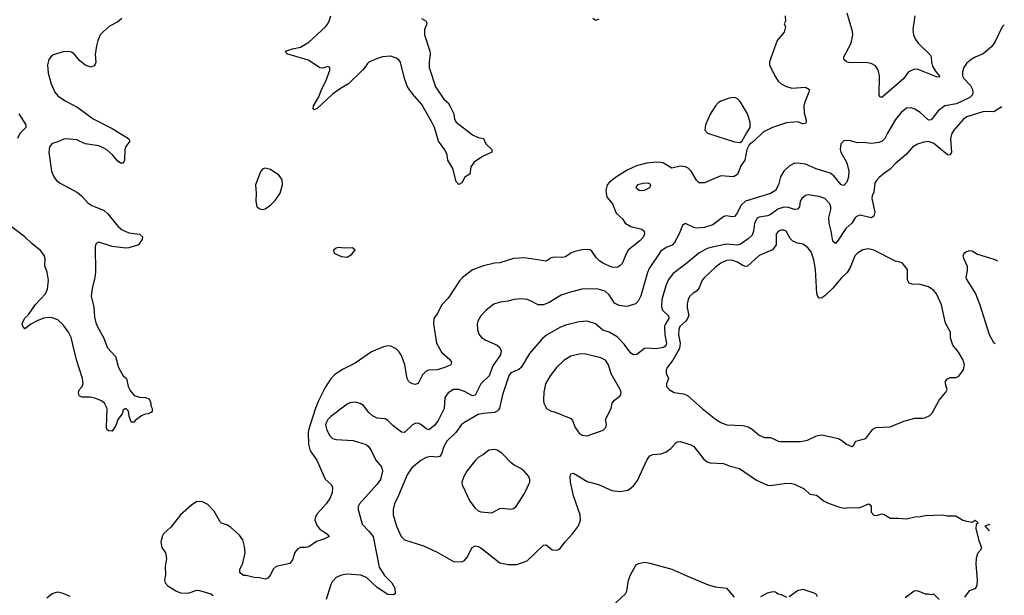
# Model space of a CAD drawing. Header units: inches. Extents: x 1839270 to 1929235, y 762242 to 910350.
# Tile 209 of 256: x 1915111 to 1922326, y 823559 to 827782. Entities that reach past the tile are written whole.
import ezdxf

# ---------------------------------------------------------------- set-up
doc = ezdxf.new("R2010")
doc.units = ezdxf.units.IN
doc.header["$MEASUREMENT"] = 0
doc.layers.add('B9812', color=7, linetype='Continuous')
doc.layers.add('B9822', color=7, linetype='Continuous')

msp = doc.modelspace()

# ---------------------------------------------------------------- linework, layer by layer
at = {"layer": 'B9812', "color": 5}
for points, elevation in [([(1918056.3, 827790), (1918090.4, 827770), (1918093.7, 827750), (1918078.5, 827710), (1918078.2, 827670), (1918116.9, 827550), (1918119.7, 827530), (1918111.8, 827470), (1918112.7, 827430), (1918157.6, 827290), (1918219, 827199), (1918250, 827170.5), (1918263.1, 827150), (1918292.7, 827090), (1918296.3, 827050), (1918310.4, 827030), (1918430, 826936.4), (1918470, 826918), (1918510.5, 826910.5), (1918528.2, 826870), (1918570.7, 826830), (1918571, 826810), (1918502.3, 826777.7), (1918442.7, 826737.3), (1918418.2, 826701.8), (1918410, 826649), (1918373.2, 826626.8), (1918350, 826584), (1918330, 826573.2), (1918310, 826594), (1918284.7, 826690), (1918249.4, 826750), (1918242.7, 826790), (1918226.6, 826826.6), (1918180.7, 826890), (1918149.8, 826990), (1918132.1, 827030), (1918058.4, 827158.4), (1917990, 827237.1), (1917954.1, 827290), (1917929.9, 827350), (1917900.8, 827470), (1917890, 827486.6), (1917870, 827498.7), (1917830, 827512.7), (1917770, 827507.8), (1917725.4, 827494.6), (1917670.2, 827469.7), (1917659, 827461), (1917640.9, 827430), (1917622.7, 827410), (1917521.1, 827310), (1917462.7, 827277.3), (1917404.4, 827235.5), (1917290, 827129.7), (1917270, 827120.7), (1917260.7, 827130), (1917263, 827150), (1917304.1, 827215.9), (1917322.3, 827270), (1917355.1, 827330), (1917382.9, 827410), (1917384, 827430), (1917370, 827438), (1917333.5, 827426.5), (1917310, 827428), (1917250.7, 827470.7), (1917223.9, 827483.9), (1917069.3, 827530), (1917059.3, 827550), (1917110, 827567.6), (1917170, 827581.1), (1917230, 827615.9), (1917352.8, 827730), (1917369.7, 827750), (1917382.6, 827777.4), (1917391.1, 827810)], 580), ([(1915860.3, 827790), (1915830, 827766.2), (1915770, 827732.9), (1915724.2, 827695.8), (1915700.2, 827670), (1915683.5, 827630), (1915674, 827590), (1915665.2, 827525.3), (1915668.4, 827470), (1915664.7, 827455.3), (1915655.8, 827444.2), (1915630, 827433.6), (1915590, 827448.4), (1915550, 827481.7), (1915510, 827532.1), (1915490, 827543.5), (1915468.2, 827548.2), (1915430, 827545.5), (1915350, 827520.5), (1915325.2, 827490), (1915315.2, 827450), (1915319.6, 827390), (1915342.4, 827310), (1915368.1, 827250), (1915390, 827223.6), (1915445.5, 827185.5), (1915537.3, 827137.3), (1915650, 827054.9), (1915790, 826984.4), (1915907.7, 826910), (1915919.1, 826890), (1915889.1, 826850.9), (1915881.1, 826830), (1915878.4, 826750), (1915870, 826729.2), (1915850, 826729.3), (1915830, 826742.9), (1915791.3, 826791.3), (1915750, 826826.6), (1915722.4, 826842.4), (1915690, 826855.7), (1915591.8, 826871.8), (1915530, 826899.8), (1915450, 826907.1), (1915435.2, 826904.8), (1915390, 826884.4), (1915350, 826872.4), (1915330.3, 826850), (1915324.6, 826810), (1915344.4, 826670), (1915360.4, 826630), (1915382, 826602), (1915403.7, 826583.7), (1915534.3, 826514.3), (1915564.9, 826490), (1915610, 826438.4), (1915638.7, 826418.7), (1915730, 826382.6), (1915758, 826358), (1915830, 826266.7), (1915861, 826241), (1915910, 826218.7), (1915990, 826207.3), (1916010.8, 826190), (1916007.7, 826170), (1915982.8, 826130), (1915910, 826107.3), (1915890, 826104.7), (1915790, 826118), (1915690, 826149.4), (1915670, 826137.2), (1915663.7, 826116.3), (1915667.9, 825930), (1915662.4, 825890), (1915641.5, 825810), (1915634.3, 825754.3), (1915653.5, 825673.5), (1915660, 825600), (1915670, 825559.1), (1915684, 825524), (1915724.7, 825450), (1915755.1, 825375.1), (1915813.4, 825310), (1915836.3, 825230), (1915870.4, 825170.4), (1915893.4, 825150), (1915906.8, 825090), (1915921.3, 825061.3), (1915950, 825026), (1915990, 825014), (1916034, 825010), (1916059.8, 824999.8), (1916071, 824970), (1916071, 824950), (1916081, 824930), (1916081, 824910), (1916076.3, 824903.7), (1916052, 824890), (1916030, 824887), (1916003.8, 824876.2), (1915957.3, 824842.7), (1915949.4, 824829.4), (1915929, 824830), (1915914, 824874), (1915908.7, 824910), (1915890, 824928.7), (1915876.9, 824923.1), (1915870, 824918), (1915861, 824890), (1915830.4, 824849.6), (1915816, 824804), (1915790, 824764), (1915764.7, 824764.7), (1915753.2, 824773.2), (1915747.2, 824787.2), (1915751.5, 824930), (1915732, 824970), (1915710, 824985.1), (1915670, 825002.4), (1915630, 825011.8), (1915570, 825012.3), (1915550, 825021.2), (1915544.5, 825030), (1915541.6, 825050), (1915549.7, 825070), (1915568.5, 825091.6), (1915576.3, 825110), (1915572.6, 825150), (1915527.1, 825287.1), (1915488.4, 825450), (1915469.1, 825490), (1915430, 825543.1), (1915390, 825579.8), (1915350, 825594.4), (1915324, 825596), (1915288.4, 825591.6), (1915244.1, 825575.9), (1915192.3, 825547.7), (1915150, 825513.2), (1915133.8, 825533.8), (1915129.8, 825550), (1915146.4, 825590), (1915177.3, 825622.7), (1915227.2, 825692.8), (1915299.8, 825770), (1915315.2, 825804.8), (1915322.5, 825870), (1915313.6, 825930), (1915296.5, 825976.5), (1915297.2, 826030), (1915291.4, 826051.4), (1915267, 826087), (1915199.5, 826139.5), (1915147.8, 826190), (1915042.3, 826270)], 580), ([(1919355.5, 827784.5), (1919330, 827775.3), (1919310, 827789)], 580), ([(1915104.9, 827090), (1915157.3, 827010), (1915156.3, 826990), (1915112.6, 826947.4), (1915095.6, 826910)], 560), ([(1920000, 826697.2), (1919990, 826701.7), (1919950, 826708.3), (1919890, 826693), (1919828.9, 826728.9), (1919810, 826734.7), (1919770, 826737.5), (1919704.9, 826730), (1919631.8, 826710), (1919562.9, 826677.1), (1919485.2, 826630), (1919433.4, 826590), (1919415.9, 826570), (1919406.5, 826530), (1919410.9, 826490.9), (1919416.8, 826476.8), (1919455.1, 826430), (1919482, 826362), (1919530, 826319.5), (1919548.7, 826290), (1919590, 826264.4), (1919670, 826244.9), (1919688.2, 826230), (1919690.3, 826210.3), (1919681.7, 826190), (1919658.8, 826161.2), (1919570.2, 826089.8), (1919556.9, 826070), (1919525.9, 825994.2), (1919510, 825975.1), (1919493.4, 825966.6), (1919470, 825963.5), (1919450, 825967.2), (1919390, 825992.2), (1919363, 826010), (1919336.1, 826036.1), (1919304.2, 826084.2), (1919292.3, 826092.3), (1919270, 826095.3), (1919230, 826092.7), (1919178.6, 826081.4), (1919150.7, 826069.3), (1919110, 826043), (1919090, 826038.3), (1919030, 826040.3), (1919005.4, 826034.6), (1918970.3, 826009.7), (1918810, 826034.9), (1918730, 826030.7), (1918630, 825996.9), (1918590, 825995.8), (1918510, 825976.9), (1918430, 825946.9), (1918357.1, 825890), (1918335, 825865), (1918250, 825738), (1918203.8, 825690), (1918174, 825630), (1918145.8, 825590), (1918143.2, 825550), (1918166.7, 825410), (1918203, 825343), (1918264.4, 825290), (1918275.8, 825270), (1918270.4, 825250), (1918227.7, 825230), (1918170, 825212.4), (1918110, 825210.9), (1918090, 825202.6), (1918064.1, 825175.9), (1918030, 825112.7), (1918010, 825106.6), (1917990, 825109.5), (1917970, 825119.3), (1917960.9, 825130), (1917949.7, 825149.7), (1917934.2, 825250), (1917910, 825317.6), (1917890, 825348.2), (1917870, 825368.2), (1917830, 825387.1), (1917810, 825388.4), (1917777.8, 825382.2), (1917690, 825344.7), (1917570, 825261.2), (1917481.2, 825218.8), (1917421.6, 825178.4), (1917392.4, 825147.6), (1917352.6, 825087.4), (1917299.4, 824980.6), (1917275.6, 824924.4), (1917228.3, 824770), (1917225.8, 824750), (1917226.9, 824666.9), (1917240.4, 824620.4), (1917288.7, 824550), (1917350.5, 824410.5), (1917393.4, 824373.4), (1917403.8, 824350), (1917402, 824310), (1917384.6, 824270), (1917356, 824230), (1917290, 824158.3), (1917275.9, 824130), (1917274.7, 824110), (1917290, 824068.9), (1917310, 824044.4), (1917361.6, 824010), (1917378, 823990), (1917345.8, 823974.2), (1917285.1, 823954.9), (1917230, 823915.4), (1917210, 823909.7), (1917170, 823911.1), (1917150, 823899.7), (1917127.6, 823872.4), (1917110, 823820.9), (1917090, 823793.3), (1916989.5, 823770.5), (1916968.8, 823751.2), (1916950, 823709.4), (1916930, 823685.1), (1916910, 823678.4), (1916867.5, 823687.5), (1916830, 823689.7), (1916770, 823705.6), (1916750, 823705.6), (1916730, 823721.2), (1916724.5, 823730), (1916725.1, 823750), (1916745.6, 823794.4), (1916763.5, 823870), (1916758.2, 823918.2), (1916745.9, 823965.9), (1916721.2, 824001.2), (1916657.3, 824057.2), (1916633.6, 824073.6), (1916590, 824089.6), (1916579.1, 824099.1), (1916535.8, 824175.8), (1916490, 824226), (1916450, 824246.2), (1916410, 824247.4), (1916370, 824221), (1916290, 824148.6), (1916219.8, 824060.2), (1916164.9, 824010), (1916154.6, 823990), (1916144.9, 823950), (1916153, 823910), (1916179.1, 823870), (1916186, 823830), (1916177, 823770), (1916180.4, 823710), (1916173, 823670), (1916178, 823650), (1916197.3, 823630), (1916259.1, 823590), (1916290, 823576.9), (1916344.7, 823575.3), (1916410, 823596.3), (1916430, 823595.5), (1916512, 823570), (1916530, 823558)], 620), ([(1920000, 826280.6), (1919990, 826285.4), (1919979.3, 826280.7), (1919968.5, 826271.5), (1919943.8, 826210), (1919910, 826146.3), (1919891.5, 826128.5), (1919849, 826111), (1919810, 826082.7), (1919724.2, 825955.8), (1919712.1, 825927.9), (1919663.8, 825756.2), (1919644.2, 825715.8), (1919622.6, 825697.4), (1919570, 825679.3), (1919550, 825677.5), (1919504.5, 825684.5), (1919470, 825702.4), (1919430, 825764.2), (1919400.9, 825790), (1919350, 825805.1), (1919250, 825807.1), (1919230, 825805.4), (1919130, 825778), (1919080, 825760), (1918990, 825706.4), (1918950, 825690.9), (1918910, 825691.1), (1918850, 825723), (1918830, 825729.7), (1918790, 825733.5), (1918731.4, 825728.6), (1918690, 825717.4), (1918632, 825710), (1918586.1, 825693.9), (1918530, 825652), (1918490, 825609.3), (1918468.5, 825570), (1918464.4, 825550), (1918466.4, 825510), (1918476.1, 825476.1), (1918494.8, 825450), (1918526.8, 825430), (1918610, 825393.1), (1918630, 825376.4), (1918639.6, 825350), (1918635.6, 825324.4), (1918577.7, 825242.3), (1918551.3, 825170), (1918489.3, 825110), (1918450, 825026.6), (1918430, 825022), (1918370, 825054.6), (1918330, 825068.7), (1918290, 825068.3), (1918250, 825044.7), (1918225.8, 825010), (1918222.2, 824930), (1918178.6, 824841.4), (1918150, 824805.3), (1918110, 824774), (1918090, 824779.7), (1918050, 824813.5), (1918030, 824821), (1918010, 824820.4), (1917989.3, 824810.7), (1917930, 824754.7), (1917910, 824756.3), (1917846.2, 824806.2), (1917810, 824842), (1917790, 824854.5), (1917730, 824859.3), (1917696.2, 824876.2), (1917670, 824899.3), (1917630, 824951.8), (1917605.9, 824965.9), (1917570, 824976.2), (1917530, 824971.8), (1917510, 824961.6), (1917390, 824869.8), (1917370.2, 824850), (1917358.8, 824830), (1917352.2, 824810), (1917361.8, 824770), (1917384.6, 824730), (1917404.4, 824710), (1917430, 824701.2), (1917555.1, 824695.1), (1917650, 824665.5), (1917668.8, 824648.8), (1917690, 824617.3), (1917722, 824550), (1917762.8, 824502.8), (1917769.1, 824469.1), (1917754.7, 824410), (1917730, 824375.1), (1917602, 824230), (1917592, 824210), (1917591.8, 824190), (1917621.6, 824081.6), (1917670.2, 824030.2), (1917700.8, 823990), (1917746.2, 823766.2), (1917785.6, 823705.6), (1917838, 823650), (1917850.6, 823630), (1917860.7, 823610), (1917863.6, 823576.4), (1917862, 823570), (1917850, 823562), (1917810, 823566), (1917730, 823618), (1917651.8, 823690), (1917610, 823706.9), (1917510, 823714.7), (1917470, 823707), (1917430, 823689.3), (1917401.4, 823658.6), (1917390, 823639), (1917357, 823530)], 640), ([(1920000, 825995.9), (1919990, 825987.6), (1919900, 825920), (1919864.7, 825875.3), (1919845, 825830), (1919816.6, 825730), (1919815.3, 825675.3), (1919822.8, 825650), (1919866.2, 825610), (1919868.4, 825590), (1919842.8, 825550), (1919836.1, 825530), (1919838.9, 825470), (1919851.5, 825410), (1919846.3, 825390), (1919830, 825377.8), (1919773.3, 825366.7), (1919710, 825372.2), (1919690.2, 825369.8), (1919633.2, 825326.8), (1919610, 825323.5), (1919590, 825336.2), (1919540.6, 825400.6), (1919490, 825455), (1919429.8, 825489.9), (1919385.4, 825505.4), (1919330, 825549.7), (1919269.7, 825569.7), (1919210, 825566.2), (1919110, 825541.4), (1919070, 825524.1), (1918971.4, 825468.6), (1918939, 825441), (1918846.9, 825333.1), (1918785.5, 825230), (1918770, 825216.8), (1918710, 825192.1), (1918694.4, 825170), (1918648.8, 825028.8), (1918627.7, 824932.3), (1918619.8, 824920.2), (1918610, 824909.8), (1918590, 824900.7), (1918510, 824894), (1918470, 824884.6), (1918370, 824827.1), (1918348.8, 824811.2), (1918306.1, 824753.9), (1918241.3, 824690), (1918218.4, 824650), (1918202.7, 824597.3), (1918190, 824576.9), (1918170, 824571.8), (1918122.7, 824577.3), (1918088.6, 824571.4), (1918051, 824549), (1917985.7, 824494.3), (1917950, 824443.7), (1917887.6, 824292.4), (1917856.9, 824230), (1917846.9, 824190), (1917849.1, 824150), (1917872.5, 824067.5), (1917906.5, 823990), (1917930, 823965.3), (1918070, 823922.6), (1918170, 823874.9), (1918290, 823808.2), (1918350, 823805.5), (1918370, 823814), (1918390, 823838.8), (1918427.3, 823910), (1918450, 823922.4), (1918470, 823918.7), (1918490, 823907.2), (1918630, 823797), (1918690, 823785.3), (1918753.9, 823786.1), (1918830, 823811.8), (1918950, 823927.3), (1918970, 823930.6), (1919012.7, 823892.7), (1919050, 823890.4), (1919070, 823901.6), (1919107.6, 823952.4), (1919162.4, 824010), (1919205.6, 824070), (1919219.7, 824110), (1919217.3, 824150), (1919169.7, 824290), (1919148, 824390), (1919146, 824430), (1919150, 824450.8), (1919170, 824456.3), (1919270, 824394), (1919352.4, 824372.4), (1919450, 824328.5), (1919510, 824320.5), (1919569.6, 824330.4), (1919610, 824362), (1919637.6, 824402.4), (1919710, 824554.8), (1919730, 824583), (1919750, 824592.4), (1919810, 824598.4), (1919848.1, 824611.9), (1919883, 824637), (1919920.7, 824679.3), (1919930, 824686), (1919950, 824688.4), (1920000, 824673.4)], 660), ([(1920000, 825582.5), (1919993.6, 825570), (1919949, 825530), (1919940.4, 825510), (1919938.9, 825470), (1919951, 825410), (1919945, 825370), (1919896.5, 825283.5), (1919854.9, 825230), (1919848, 825210), (1919848, 825188), (1919866, 825150), (1919851, 825110), (1919851.3, 825090), (1919871, 825070), (1919907.5, 825047.5), (1919976.5, 825036.5), (1920000, 825026.5)], 680), ([(1919450, 823477.3), (1919549.4, 823570.6), (1919561.2, 823590), (1919572.7, 823670), (1919586, 823710), (1919624.1, 823775.9), (1919630, 823784.7), (1919646.3, 823793.7), (1919690, 823802), (1919730, 823795.6), (1919890.1, 823750.1), (1920000, 823703)], 640), ([(1915482, 823550), (1915430, 823573.2), (1915390, 823582.9), (1915370, 823578.9), (1915350, 823569.6), (1915310, 823539.2)], 620)]:
    msp.add_lwpolyline(points, dxfattribs=dict(at, elevation=elevation))
for points, elevation in [([(1916910, 826692.7), (1916890, 826684), (1916875.2, 826664.8), (1916840.3, 826570), (1916844.6, 826510), (1916841.1, 826450), (1916848.5, 826410), (1916870, 826393), (1916890, 826388.2), (1916910, 826394.4), (1916950, 826420.3), (1916984, 826456), (1917018.7, 826510), (1917036.4, 826570), (1917033.6, 826610), (1917010, 826640.9), (1916950, 826682)], 620), ([(1919690, 826583.5), (1919639.3, 826570), (1919627.2, 826550), (1919630, 826545.5), (1919650, 826530.4), (1919670, 826529.1), (1919690, 826532.2), (1919729.3, 826550), (1919737, 826570), (1919720.5, 826580.5)], 640), ([(1917450, 826111.2), (1917430, 826106.6), (1917410.7, 826090), (1917414.8, 826070), (1917430, 826060.5), (1917470, 826044), (1917510, 826040.7), (1917541.5, 826058.5), (1917569.2, 826090), (1917550, 826109.2), (1917490, 826105.1)], 620), ([(1919250, 825329.7), (1919210, 825328.5), (1919150, 825312.6), (1919098.6, 825281.4), (1919045.3, 825230), (1918998.7, 825170), (1918963.7, 825110), (1918952, 825050), (1918950.3, 824990.4), (1918953, 824970), (1918970.8, 824930), (1919004.7, 824910), (1919030, 824905.5), (1919150, 824856.3), (1919162.8, 824842.8), (1919181.7, 824790), (1919210, 824749), (1919233, 824733), (1919270, 824729.2), (1919386, 824770), (1919407.3, 824790), (1919411.8, 824811.8), (1919404.5, 824850), (1919445.2, 824930), (1919453.2, 824970), (1919469, 824990), (1919510, 825021), (1919516, 825030), (1919518, 825050), (1919512.3, 825070), (1919444.8, 825184.8), (1919425.7, 825250), (1919403.5, 825283.5), (1919370, 825300.6), (1919270, 825325.7)], 680), ([(1918590, 824629.4), (1918550, 824623.7), (1918510, 824592.3), (1918470, 824569.4), (1918450.6, 824550), (1918388.2, 824470), (1918364.9, 824430), (1918350.7, 824390), (1918354.8, 824370), (1918410.6, 824250), (1918450, 824199.1), (1918470, 824179.1), (1918490, 824170.6), (1918570, 824165.5), (1918630, 824196.3), (1918650, 824199.1), (1918710, 824190.7), (1918730, 824197.3), (1918750, 824210.8), (1918810, 824306.8), (1918849.6, 824390), (1918849.6, 824410), (1918841.6, 824430), (1918809, 824470), (1918784, 824490), (1918733.9, 824513.9), (1918712.3, 824530), (1918643.3, 824603.3), (1918610, 824623.7)], 680)]:
    msp.add_lwpolyline(points, close=True, dxfattribs=dict(at, elevation=elevation))
at = {"layer": 'B9822', "color": 5}
for points, elevation in [([(1920720.7, 827810), (1920722, 827770), (1920712, 827750), (1920722, 827730), (1920714, 827690), (1920663, 827630), (1920606.9, 827473.1), (1920605.5, 827450), (1920644, 827370), (1920670.4, 827330.4), (1920690.5, 827310.5), (1920730, 827290.6), (1920770, 827279.1), (1920870, 827286), (1920898, 827270), (1920894.8, 827250), (1920863.7, 827176.3), (1920857.6, 827150), (1920858.7, 827098.7), (1920874.6, 827045.4), (1920875.5, 827030), (1920870, 827019), (1920850, 827018), (1920810, 827031.8), (1920730, 827025.1), (1920628.3, 826991.7), (1920561.6, 826958.4), (1920490, 826889.3), (1920456.8, 826863.2), (1920439.1, 826830), (1920424.9, 826750), (1920396.3, 826710), (1920370, 826645.2), (1920342, 826630), (1920250, 826635.6), (1920130, 826585.1), (1920090, 826584.5), (1920070, 826603.7), (1920032.4, 826670), (1920010, 826692.6), (1920000, 826697.2)], 620), ([(1921670.4, 827809.6), (1921656.5, 827710), (1921660.3, 827670), (1921675.3, 827635.3), (1921695.3, 827610), (1921784.1, 827524.1), (1921791.3, 827510), (1921792, 827470), (1921799.5, 827439.5), (1921822.7, 827402.7), (1921854.4, 827365.6), (1921850, 827359), (1921830, 827362.6), (1921695.3, 827415.3), (1921670, 827417.6), (1921650, 827411.6), (1921622.7, 827397.3), (1921590.2, 827349.8), (1921430, 827211.8), (1921415.1, 827215.1), (1921408.6, 827228.6), (1921411.8, 827371.8), (1921401.3, 827410), (1921382.4, 827442.4), (1921350, 827459.5), (1921323.9, 827463.9), (1921187.9, 827467.9), (1921170, 827472.3), (1921149.4, 827490), (1921149.6, 827510), (1921204.2, 827610), (1921216.9, 827670), (1921214.2, 827694.2), (1921174, 827830)], 620), ([(1922326.3, 827743.7), (1922310.2, 827729.8), (1922258.8, 827621.2), (1922234.4, 827585.6), (1922172.2, 827530), (1922112.6, 827507.4), (1922083, 827490), (1922050, 827459.6), (1922030.2, 827429.8), (1922021.1, 827398.9), (1922020.3, 827370), (1922029.1, 827350), (1922079.6, 827299.6), (1922092.6, 827270), (1922095.6, 827250), (1922092.2, 827230), (1922074, 827210), (1921975.8, 827164.2), (1921889.5, 827150.5), (1921844.7, 827115.3), (1921790, 827046.4), (1921770, 827045), (1921710, 827100.4), (1921670, 827125.4), (1921644.9, 827135.1), (1921610, 827133.3), (1921570, 827100.5), (1921530, 827049.7), (1921470.2, 826950), (1921450.8, 826909.2), (1921430.3, 826890), (1921410, 826880.7), (1921353.8, 826873.8), (1921290, 826880.5), (1921250, 826878.7), (1921190, 826895.6), (1921150, 826894), (1921129.3, 826870.7), (1921122.8, 826830), (1921127.2, 826810), (1921171.4, 826731.4), (1921187, 826670), (1921183.7, 826630), (1921176.4, 826603.6), (1921170, 826587), (1921150, 826565.6), (1921130, 826571.2), (1921076, 826636), (1921050, 826656.7), (1920947.7, 826687.7), (1920870, 826720.8), (1920830, 826727.6), (1920790, 826728), (1920750, 826706), (1920710, 826669.5), (1920685.7, 826630), (1920671.8, 826570), (1920650, 826528.5), (1920613.7, 826506.3), (1920428.9, 826450), (1920398.2, 826421.8), (1920364.4, 826355.5), (1920350, 826338.9), (1920330, 826336.4), (1920290, 826343.5), (1920270, 826337.7), (1920190, 826277.6), (1920130, 826257.7), (1920070, 826252.5), (1920050, 826256.5), (1920000, 826280.6)], 640), ([(1922308.9, 827143.3), (1922250, 827105.6), (1922190, 827108.4), (1922170, 827105.3), (1922050.6, 827070), (1922025.5, 827050), (1921956, 826970), (1921939, 826941), (1921932, 826908), (1921939.6, 826810), (1921930, 826788), (1921910, 826789.6), (1921810, 826873.3), (1921770, 826887.6), (1921736.3, 826883.7), (1921690, 826867.8), (1921653.9, 826846.1), (1921606.6, 826793.4), (1921530.4, 826730), (1921490, 826686.3), (1921450, 826658.5), (1921410, 826622.8), (1921390, 826602), (1921378.5, 826581.5), (1921370, 826516), (1921358.8, 826490), (1921356.5, 826470), (1921378.3, 826370), (1921370, 826341.2), (1921350, 826328.4), (1921270, 826346.8), (1921243.2, 826336.8), (1921232.5, 826327.5), (1921210, 826288.5), (1921163.9, 826250), (1921110, 826163.6), (1921090, 826140.9), (1921070, 826157.2), (1921058.6, 826230), (1921043, 826290), (1921041.5, 826330), (1921055, 826390), (1921055.3, 826410), (1921048.4, 826430), (1921010, 826471.1), (1920970, 826484), (1920890, 826497.4), (1920870, 826493), (1920843.1, 826470), (1920831.6, 826450), (1920824.4, 826410), (1920810, 826391.2), (1920790, 826389), (1920744.3, 826404.3), (1920710, 826406.7), (1920667.7, 826392.3), (1920610, 826351.2), (1920590, 826343.2), (1920530, 826332.7), (1920515.2, 826324.8), (1920496.1, 826290), (1920489.5, 826230), (1920477.8, 826202.2), (1920450, 826174.2), (1920390, 826132), (1920370, 826127.3), (1920290, 826135.4), (1920185.9, 826114.1), (1920150, 826102.2), (1920089, 826070), (1920000, 825995.9)], 660), ([(1920000, 825026.5), (1920004.6, 825024.6), (1920113, 824930), (1920210, 824852.4), (1920250, 824826.4), (1920292, 824810), (1920410, 824804.2), (1920450, 824794.9), (1920478.6, 824778.6), (1920530, 824734.9), (1920570, 824716.4), (1920610, 824715.8), (1920630, 824710.4), (1920670, 824688.9), (1920686.8, 824686.8), (1920831.8, 824688.2), (1920883.3, 824696.7), (1920950, 824730.4), (1920990, 824737.6), (1921110.3, 824710.3), (1921136, 824696), (1921170, 824668.2), (1921210, 824651), (1921221.2, 824658.8), (1921239, 824690), (1921310.7, 824709.3), (1921362.5, 824777.5), (1921384, 824790), (1921490, 824796), (1921590, 824837.4), (1921670, 824858.7), (1921730, 824858), (1921750, 824862.6), (1921781.3, 824878.7), (1921800.4, 824899.6), (1921849.7, 824990), (1921897, 825050), (1921906.6, 825070), (1921896, 825110), (1921896, 825130), (1921910, 825146.8), (1921930, 825156.3), (1921970, 825158), (1921993.3, 825166.7), (1922026.7, 825213.3), (1922033.7, 825250), (1922029.7, 825270), (1922022.6, 825290), (1921990, 825342), (1921950, 825394), (1921932.5, 825447.5), (1921931.8, 825490), (1921894.5, 825554.5), (1921867.1, 825690), (1921828.6, 825770), (1921810, 825794.7), (1921770, 825822.7), (1921710, 825839.7), (1921650, 825841.1), (1921628.5, 825848.5), (1921617.4, 825870), (1921617.4, 825950), (1921577.1, 825997.1), (1921530, 826009.7), (1921370, 826091.1), (1921330, 826099.8), (1921290, 826092.4), (1921250.2, 826069.8), (1921231.2, 826048.8), (1921196.6, 825963.4), (1921173.6, 825926.4), (1921130, 825884.8), (1921070, 825813.3), (1921010, 825755.5), (1920990, 825741.4), (1920970, 825738), (1920959.7, 825750), (1920952.4, 825772.4), (1920943.2, 825950), (1920930, 826021.2), (1920910, 826078), (1920890, 826106), (1920870, 826123.7), (1920850, 826134.5), (1920810, 826142), (1920775.9, 826155.9), (1920757.2, 826177.2), (1920729, 826230), (1920710, 826238.4), (1920690, 826238), (1920670.8, 826230), (1920655.5, 826210), (1920654.9, 826130), (1920626.5, 826093.5), (1920530, 826052), (1920445.2, 825974.8), (1920430, 825971.4), (1920410, 825978.7), (1920370, 826003.6), (1920330, 826018), (1920290, 826014.7), (1920250, 825995.7), (1920210, 825966), (1920129.2, 825890.8), (1920113.2, 825870), (1920090, 825815.8), (1920070.8, 825789.2), (1920045.2, 825774.8), (1920020.2, 825750), (1920009.2, 825730), (1920002.5, 825697.5), (1920003, 825670), (1920014.2, 825610), (1920000, 825582.5)], 680), ([(1922258.4, 825404.1), (1922250, 825411.3), (1922217.3, 825470), (1922148.6, 825688.6), (1922115.2, 825775.2), (1922050, 825881.2), (1922047.4, 825890), (1922057.7, 825942.3), (1922055.8, 825970), (1922028.7, 826030), (1922025.7, 826050), (1922031.4, 826068.6), (1922043.1, 826076.9), (1922070, 826088), (1922090, 826087.3), (1922130, 826062), (1922250, 826024.4), (1922276.1, 826013.6)], 660), ([(1920000, 824673.4), (1920030, 824664.4), (1920050, 824650.4), (1920121.4, 824561.4), (1920150, 824537.6), (1920171.6, 824531.6), (1920267.5, 824527.5), (1920310, 824510.4), (1920386, 824490), (1920510, 824403.1), (1920590, 824367.7), (1920610, 824364), (1920730, 824382), (1920770, 824380.7), (1920790, 824374.8), (1920860.7, 824340.7), (1920902, 824302), (1920950, 824294.8), (1921006.8, 824250), (1921030, 824237.1), (1921112.5, 824207.5), (1921150, 824198), (1921195.3, 824204.7), (1921250, 824200.4), (1921270, 824204.4), (1921330.6, 824230.6), (1921343.5, 824223.5), (1921350, 824212), (1921350.5, 824170), (1921370, 824148.2), (1921390, 824143.8), (1921430, 824158), (1921450, 824150.6), (1921490, 824124.9), (1921550, 824126), (1921610, 824120.3), (1921670, 824135.8), (1921710, 824137.6), (1921750, 824146), (1921870, 824150.5), (1921910, 824143), (1921970, 824141.6), (1922022.8, 824110), (1922050, 824102.4), (1922090, 824096), (1922112, 824110), (1922134, 824090), (1922121, 824079), (1922118.8, 824050), (1922136.3, 823970), (1922159.1, 823910), (1922150.7, 823890), (1922130, 823865.2), (1922120.3, 823830), (1922118.7, 823790), (1922128.2, 823671.8), (1922125.8, 823634.2), (1922120.5, 823619.5), (1922110, 823606), (1922070, 823592.3), (1922034.1, 823545.9)], 660), ([(1922218.5, 824031.1), (1922216, 824036), (1922186, 824070), (1922210, 824078.8), (1922219.8, 824077.8)], 660), ([(1920000, 823703), (1920156, 823636), (1920210, 823621.8), (1920291.7, 823611.7), (1920346.9, 823546.9)], 640), ([(1920542, 823550), (1920590, 823577.3), (1920630, 823586.8), (1920650, 823586), (1920670, 823571.3), (1920690, 823566), (1920730, 823544.7)], 640), ([(1920750, 823552), (1920810, 823594.8), (1920850, 823604.7), (1920930, 823578.8), (1920944.7, 823570), (1920956, 823550)], 640), ([(1921848.7, 823530), (1921810, 823568), (1921790, 823562), (1921770, 823568.7), (1921750, 823568.7), (1921690, 823592.3), (1921664.7, 823590), (1921599.6, 823540.4)], 660)]:
    msp.add_lwpolyline(points, dxfattribs=dict(at, elevation=elevation))
at = {"layer": 'B9822', "color": 5, "elevation": 620}
msp.add_lwpolyline([(1920350, 827209.8), (1920310, 827207), (1920250, 827183.5), (1920229.5, 827170.5), (1920210.3, 827150), (1920170, 827089.2), (1920137.1, 827010), (1920133, 826970), (1920151, 826950), (1920350, 826884.9), (1920390, 826881), (1920406, 826894), (1920436, 826950), (1920463.7, 826990), (1920465.1, 827030), (1920443.5, 827090), (1920390, 827182), (1920370, 827201)], close=True, dxfattribs=at)

doc.saveas('drawing.dxf')
